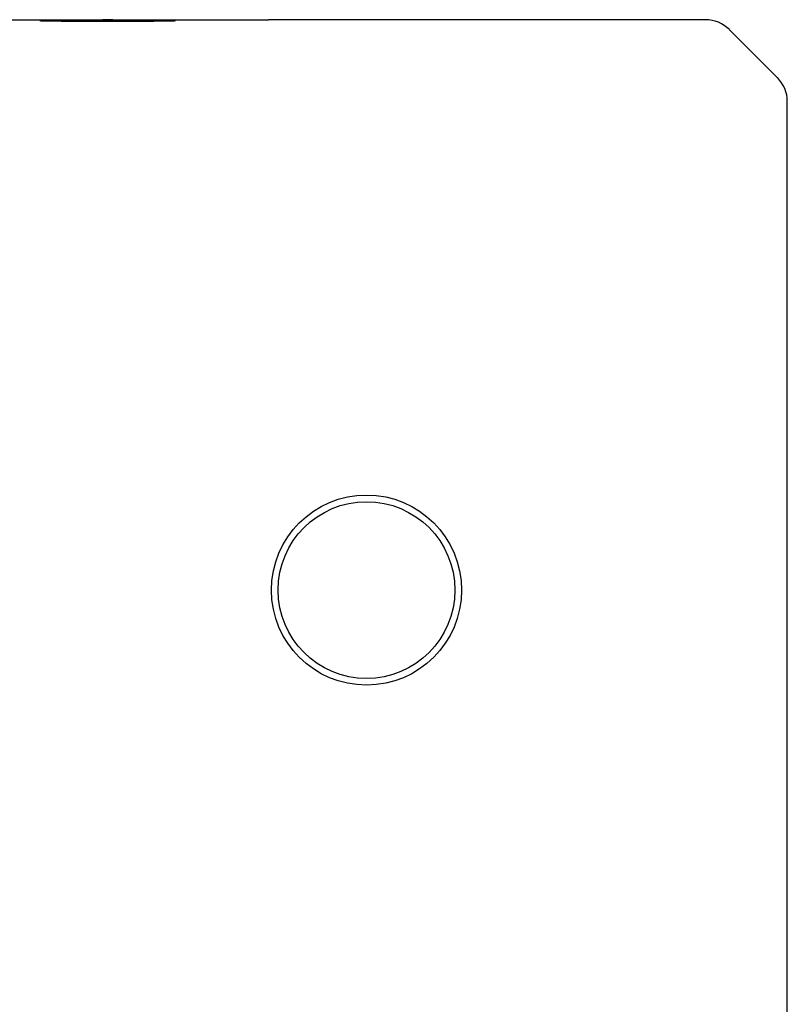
# Model space of a CAD drawing. Header units: millimetres. Extents: x 44 to 250, y 96 to 232.
# Tile 5 of 7: x 239 to 250, y 135 to 149. Entities that reach past the tile are written whole.
import ezdxf

# ---------------------------------------------------------------- set-up
doc = ezdxf.new("R2010")
doc.units = ezdxf.units.MM
doc.header["$LTSCALE"] = 16.335
doc.layers.add('00_COMPONENTS', color=7, linetype='CONTINUOUS')

msp = doc.modelspace()

# ---------------------------------------------------------------- linework, layer by layer
at = {"layer": '00_COMPONENTS', "color": 7}
for p, q in [((237.901, 149.136), (242.617, 149.136)), ((249.052, 149.136), (242.617, 149.136)), ((250.112, 148.282), (249.405, 148.989)), ((250.259, 121.343), (250.259, 147.929))]:
    msp.add_line(p, q, dxfattribs=at)
for radius in [1.4, 1.302]:
    msp.add_circle((244.059, 140.736), radius, dxfattribs=at)
for centre, start, end in [((249.052, 148.636), 45, 90), ((249.759, 147.929), 0, 45)]:
    msp.add_arc(centre, 0.5, start, end, dxfattribs=at)
at = {"layer": '00_COMPONENTS', "color": 4}
for points in [[(240.245, 149.132), (240.229, 149.132), (240.197, 149.132), (240.148, 149.131), (240.108, 149.131), (240.079, 149.131), (240.063, 149.131), (240.051, 149.131), (240.039, 149.131), (240.024, 149.131), (239.997, 149.131), (239.965, 149.131), (239.934, 149.131), (239.911, 149.131), (239.892, 149.131), (239.878, 149.131), (239.87, 149.131), (239.864, 149.131), (239.859, 149.131), (239.852, 149.131), (239.839, 149.131), (239.814, 149.131), (239.785, 149.131), (239.757, 149.13), (239.735, 149.13), (239.717, 149.13), (239.704, 149.13), (239.697, 149.13), (239.692, 149.13), (239.687, 149.13), (239.681, 149.13), (239.67, 149.13), (239.654, 149.13), (239.634, 149.13), (239.615, 149.13), (239.596, 149.129), (239.577, 149.129), (239.561, 149.129), (239.549, 149.129), (239.544, 149.129), (239.541, 149.129), (239.538, 149.129), (239.536, 149.129), (239.534, 149.129), (239.529, 149.129), (239.523, 149.129), (239.515, 149.129), (239.505, 149.129), (239.492, 149.129), (239.476, 149.128), (239.461, 149.128), (239.448, 149.128), (239.438, 149.128), (239.43, 149.128), (239.423, 149.128), (239.419, 149.128), (239.416, 149.128), (239.414, 149.128), (239.413, 149.128), (239.411, 149.128), (239.408, 149.128), (239.403, 149.128), (239.397, 149.127), (239.389, 149.127), (239.38, 149.127), (239.368, 149.127), (239.357, 149.127), (239.347, 149.127), (239.339, 149.126), (239.334, 149.126), (239.329, 149.126), (239.325, 149.126), (239.324, 149.126), (239.322, 149.126), (239.321, 149.126), (239.32, 149.126), (239.318, 149.126), (239.315, 149.126), (239.311, 149.126), (239.307, 149.126), (239.301, 149.126), (239.294, 149.125), (239.286, 149.125), (239.281, 149.125), (239.276, 149.125), (239.272, 149.125), (239.269, 149.125), (239.267, 149.125), (239.266, 149.125), (239.265, 149.125), (239.265, 149.125), (239.264, 149.125), (239.264, 149.124), (239.263, 149.124), (239.261, 149.124), (239.26, 149.124), (239.258, 149.124), (239.255, 149.124), (239.253, 149.123), (239.251, 149.123), (239.249, 149.123), (239.248, 149.123), (239.247, 149.123), (239.247, 149.123), (239.246, 149.123), (239.246, 149.123), (239.245, 149.123), (239.246, 149.123), (239.246, 149.123), (239.247, 149.123), (239.248, 149.123), (239.249, 149.123), (239.25, 149.122), (239.252, 149.122), (239.255, 149.122), (239.257, 149.122), (239.259, 149.122), (239.261, 149.121), (239.262, 149.121), (239.263, 149.121), (239.264, 149.121), (239.264, 149.121), (239.264, 149.121), (239.265, 149.121), (239.266, 149.121), (239.269, 149.121), (239.271, 149.121), (239.275, 149.121), (239.28, 149.121), (239.286, 149.121), (239.293, 149.12), (239.3, 149.12), (239.306, 149.12), (239.31, 149.12), (239.314, 149.12), (239.317, 149.12), (239.319, 149.12), (239.32, 149.12), (239.321, 149.12), (239.322, 149.119), (239.324, 149.119), (239.327, 149.119), (239.332, 149.119), (239.338, 149.119), (239.346, 149.119), (239.355, 149.119), (239.367, 149.119), (239.378, 149.119), (239.388, 149.118), (239.395, 149.118), (239.401, 149.118), (239.406, 149.118), (239.409, 149.118), (239.411, 149.118), (239.412, 149.118), (239.414, 149.118), (239.417, 149.118), (239.422, 149.118), (239.428, 149.118), (239.436, 149.118), (239.446, 149.118), (239.46, 149.118), (239.475, 149.117), (239.491, 149.117), (239.504, 149.117), (239.515, 149.117), (239.522, 149.117), (239.529, 149.117), (239.534, 149.117), (239.536, 149.117), (239.538, 149.117), (239.541, 149.117), (239.544, 149.117), (239.549, 149.117), (239.557, 149.117), (239.567, 149.116), (239.579, 149.116), (239.595, 149.116), (239.614, 149.116), (239.632, 149.116), (239.648, 149.116), (239.661, 149.116), (239.67, 149.116), (239.678, 149.116), (239.684, 149.116), (239.689, 149.116), (239.694, 149.116), (239.702, 149.116), (239.711, 149.115), (239.721, 149.115), (239.736, 149.115), (239.754, 149.115), (239.782, 149.115), (239.811, 149.115), (239.836, 149.115), (239.848, 149.115), (239.856, 149.115), (239.861, 149.115), (239.867, 149.115), (239.875, 149.115), (239.888, 149.115), (239.908, 149.115), (239.931, 149.115), (239.962, 149.115), (239.993, 149.114), (240.02, 149.114), (240.034, 149.114), (240.042, 149.114), (240.048, 149.114), (240.054, 149.114), (240.062, 149.114), (240.077, 149.114), (240.097, 149.114), (240.122, 149.114), (240.155, 149.114), (240.196, 149.114), (240.229, 149.114), (240.245, 149.114)], [(240.245, 149.114), (240.262, 149.114), (240.294, 149.114), (240.342, 149.114), (240.383, 149.114), (240.411, 149.114), (240.427, 149.114), (240.44, 149.114), (240.451, 149.114), (240.467, 149.114), (240.494, 149.114), (240.525, 149.115), (240.556, 149.115), (240.58, 149.115), (240.599, 149.115), (240.613, 149.115), (240.621, 149.115), (240.627, 149.115), (240.632, 149.115), (240.639, 149.115), (240.652, 149.115), (240.677, 149.115), (240.705, 149.115), (240.734, 149.115), (240.756, 149.115), (240.774, 149.115), (240.786, 149.116), (240.793, 149.116), (240.799, 149.116), (240.803, 149.116), (240.81, 149.116), (240.821, 149.116), (240.837, 149.116), (240.856, 149.116), (240.876, 149.116), (240.895, 149.116), (240.914, 149.116), (240.93, 149.117), (240.941, 149.117), (240.947, 149.117), (240.95, 149.117), (240.953, 149.117), (240.954, 149.117), (240.957, 149.117), (240.961, 149.117), (240.968, 149.117), (240.976, 149.117), (240.986, 149.117), (240.999, 149.117), (241.014, 149.117), (241.03, 149.117), (241.043, 149.118), (241.053, 149.118), (241.061, 149.118), (241.067, 149.118), (241.072, 149.118), (241.074, 149.118), (241.076, 149.118), (241.078, 149.118), (241.08, 149.118), (241.083, 149.118), (241.088, 149.118), (241.094, 149.118), (241.101, 149.118), (241.111, 149.119), (241.122, 149.119), (241.134, 149.119), (241.144, 149.119), (241.151, 149.119), (241.157, 149.119), (241.162, 149.119), (241.165, 149.119), (241.167, 149.119), (241.169, 149.119), (241.169, 149.12), (241.171, 149.12), (241.173, 149.12), (241.176, 149.12), (241.179, 149.12), (241.184, 149.12), (241.19, 149.12), (241.197, 149.12), (241.204, 149.121), (241.21, 149.121), (241.215, 149.121), (241.218, 149.121), (241.221, 149.121), (241.224, 149.121), (241.225, 149.121), (241.226, 149.121), (241.226, 149.121), (241.226, 149.121), (241.227, 149.121), (241.228, 149.121), (241.229, 149.121), (241.231, 149.122), (241.233, 149.122), (241.235, 149.122), (241.238, 149.122), (241.24, 149.122), (241.242, 149.123), (241.243, 149.123), (241.243, 149.123), (241.244, 149.123), (241.245, 149.123), (241.245, 149.123), (241.246, 149.123), (241.245, 149.123), (241.245, 149.123), (241.244, 149.123), (241.243, 149.123), (241.242, 149.123), (241.24, 149.123), (241.238, 149.123), (241.236, 149.124), (241.233, 149.124), (241.231, 149.124), (241.23, 149.124), (241.229, 149.124), (241.228, 149.124), (241.227, 149.124), (241.227, 149.125), (241.226, 149.125), (241.225, 149.125), (241.224, 149.125), (241.222, 149.125), (241.219, 149.125), (241.216, 149.125), (241.211, 149.125), (241.205, 149.125), (241.198, 149.125), (241.191, 149.126), (241.185, 149.126), (241.18, 149.126), (241.177, 149.126), (241.174, 149.126), (241.172, 149.126), (241.171, 149.126), (241.17, 149.126), (241.168, 149.126), (241.167, 149.126), (241.163, 149.126), (241.158, 149.126), (241.153, 149.126), (241.145, 149.127), (241.136, 149.127), (241.124, 149.127), (241.113, 149.127), (241.103, 149.127), (241.095, 149.127), (241.09, 149.127), (241.085, 149.128), (241.082, 149.128), (241.08, 149.128), (241.078, 149.128), (241.076, 149.128), (241.074, 149.128), (241.069, 149.128), (241.063, 149.128), (241.055, 149.128), (241.044, 149.128), (241.031, 149.128), (241.015, 149.128), (241, 149.129), (240.987, 149.129), (240.976, 149.129), (240.968, 149.129), (240.962, 149.129), (240.957, 149.129), (240.954, 149.129), (240.953, 149.129), (240.95, 149.129), (240.947, 149.129), (240.941, 149.129), (240.934, 149.129), (240.924, 149.129), (240.912, 149.129), (240.896, 149.129), (240.877, 149.13), (240.858, 149.13), (240.842, 149.13), (240.83, 149.13), (240.82, 149.13), (240.813, 149.13), (240.806, 149.13), (240.802, 149.13), (240.796, 149.13), (240.789, 149.13), (240.78, 149.13), (240.769, 149.13), (240.755, 149.13), (240.737, 149.13), (240.708, 149.131), (240.68, 149.131), (240.655, 149.131), (240.642, 149.131), (240.635, 149.131), (240.63, 149.131), (240.624, 149.131), (240.616, 149.131), (240.602, 149.131), (240.583, 149.131), (240.56, 149.131), (240.529, 149.131), (240.497, 149.131), (240.47, 149.131), (240.457, 149.131), (240.449, 149.131), (240.443, 149.131), (240.437, 149.131), (240.429, 149.131), (240.414, 149.131), (240.394, 149.131), (240.369, 149.131), (240.336, 149.131), (240.295, 149.132), (240.262, 149.132), (240.245, 149.132)]]:
    msp.add_open_spline(points, degree=3, knots=[0, 0, 0, 0, 0.015625, 0.03125, 0.046875, 0.054688, 0.058594, 0.0625, 0.066406, 0.070312, 0.078125, 0.09375, 0.101562, 0.109375, 0.117188, 0.121094, 0.123047, 0.125, 0.126953, 0.128906, 0.132812, 0.140625, 0.15625, 0.164062, 0.171875, 0.179688, 0.183594, 0.185547, 0.1875, 0.189453, 0.191406, 0.195312, 0.203125, 0.210938, 0.21875, 0.226562, 0.234375, 0.242188, 0.246094, 0.248047, 0.249023, 0.25, 0.250977, 0.251953, 0.253906, 0.257812, 0.261719, 0.265625, 0.273438, 0.28125, 0.289062, 0.296875, 0.300781, 0.304688, 0.308594, 0.310547, 0.311523, 0.3125, 0.313477, 0.314453, 0.316406, 0.320312, 0.324219, 0.328125, 0.335938, 0.34375, 0.351562, 0.359375, 0.363281, 0.367188, 0.371094, 0.373047, 0.374023, 0.375, 0.375977, 0.376953, 0.378906, 0.382812, 0.386719, 0.390625, 0.398438, 0.40625, 0.414062, 0.421875, 0.425781, 0.429688, 0.433594, 0.435547, 0.436523, 0.4375, 0.438477, 0.439453, 0.441406, 0.445312, 0.449219, 0.453125, 0.460938, 0.46875, 0.476562, 0.484375, 0.488281, 0.492188, 0.494141, 0.496094, 0.498047, 0.499023, 0.5, 0.500977, 0.501953, 0.503906, 0.507812, 0.511719, 0.515625, 0.523438, 0.53125, 0.539062, 0.546875, 0.550781, 0.554688, 0.558594, 0.560547, 0.561523, 0.5625, 0.563477, 0.564453, 0.566406, 0.570312, 0.574219, 0.578125, 0.585938, 0.59375, 0.601562, 0.609375, 0.613281, 0.617188, 0.621094, 0.623047, 0.624023, 0.625, 0.625977, 0.626953, 0.628906, 0.632812, 0.636719, 0.640625, 0.648438, 0.65625, 0.664062, 0.671875, 0.675781, 0.679688, 0.683594, 0.685547, 0.686523, 0.6875, 0.688477, 0.689453, 0.691406, 0.695312, 0.699219, 0.703125, 0.710938, 0.71875, 0.726562, 0.734375, 0.738281, 0.742188, 0.746094, 0.748047, 0.749023, 0.75, 0.750977, 0.751953, 0.753906, 0.757812, 0.761719, 0.765625, 0.773438, 0.78125, 0.789062, 0.796875, 0.800781, 0.804688, 0.808594, 0.810547, 0.8125, 0.814453, 0.816406, 0.820312, 0.824219, 0.828125, 0.835938, 0.84375, 0.859375, 0.867188, 0.871094, 0.873047, 0.875, 0.876953, 0.878906, 0.882812, 0.890625, 0.898438, 0.90625, 0.921875, 0.929688, 0.933594, 0.935547, 0.9375, 0.939453, 0.941406, 0.945312, 0.953125, 0.960938, 0.96875, 0.984375, 1, 1, 1, 1], dxfattribs=at)
at = {"layer": '00_COMPONENTS', "color": 7}
for points, knots in [([(240.245, 149.13), (240.193, 149.13), (240.091, 149.13), (239.966, 149.129), (239.869, 149.129), (239.802, 149.129), (239.739, 149.128), (239.681, 149.128), (239.629, 149.127), (239.582, 149.127), (239.547, 149.126), (239.523, 149.126), (239.507, 149.126), (239.493, 149.125), (239.48, 149.125), (239.47, 149.125), (239.461, 149.124), (239.455, 149.124), (239.452, 149.124), (239.449, 149.124), (239.448, 149.123), (239.446, 149.123), (239.446, 149.123), (239.445, 149.123), (239.445, 149.123)], [0, 0, 0, 0, 0.195057, 0.382609, 0.471306, 0.555464, 0.634274, 0.706975, 0.772869, 0.831321, 0.881768, 0.903835, 0.923725, 0.941391, 0.956789, 0.969884, 0.980645, 0.989044, 0.992353, 0.995067, 0.997183, 0.998703, 0.999631, 1, 1, 1, 1]), ([(239.445, 149.123), (239.445, 149.123), (239.446, 149.123), (239.446, 149.122), (239.448, 149.122), (239.449, 149.122), (239.452, 149.122), (239.455, 149.122), (239.461, 149.121), (239.47, 149.121), (239.48, 149.121), (239.493, 149.12), (239.507, 149.12), (239.523, 149.12), (239.547, 149.119), (239.582, 149.119), (239.629, 149.118), (239.681, 149.118), (239.739, 149.117), (239.802, 149.117), (239.869, 149.117), (239.966, 149.116), (240.091, 149.116), (240.193, 149.116), (240.245, 149.116)], [0, 0, 0, 0, 0.000369, 0.001297, 0.002817, 0.004933, 0.007647, 0.010956, 0.019355, 0.030116, 0.043211, 0.058609, 0.076275, 0.096165, 0.118232, 0.168679, 0.227131, 0.293025, 0.365726, 0.444536, 0.528694, 0.617391, 0.804943, 1, 1, 1, 1]), ([(241.045, 149.123), (241.045, 149.123), (241.045, 149.123), (241.044, 149.123), (241.043, 149.123), (241.041, 149.124), (241.039, 149.124), (241.035, 149.124), (241.029, 149.124), (241.021, 149.125), (241.01, 149.125), (240.998, 149.125), (240.984, 149.126), (240.968, 149.126), (240.943, 149.126), (240.908, 149.127), (240.862, 149.127), (240.809, 149.128), (240.751, 149.128), (240.688, 149.129), (240.621, 149.129), (240.525, 149.129), (240.399, 149.13), (240.297, 149.13), (240.245, 149.13)], [0, 0, 0, 0, 0.000369, 0.001297, 0.002817, 0.004933, 0.007647, 0.010956, 0.019355, 0.030116, 0.043211, 0.058609, 0.076275, 0.096165, 0.118232, 0.168679, 0.227131, 0.293025, 0.365726, 0.444536, 0.528694, 0.617391, 0.804943, 1, 1, 1, 1]), ([(240.245, 149.116), (240.297, 149.116), (240.399, 149.116), (240.525, 149.116), (240.621, 149.117), (240.688, 149.117), (240.751, 149.117), (240.809, 149.118), (240.862, 149.118), (240.908, 149.119), (240.943, 149.119), (240.968, 149.12), (240.984, 149.12), (240.998, 149.12), (241.01, 149.121), (241.021, 149.121), (241.029, 149.121), (241.035, 149.122), (241.039, 149.122), (241.041, 149.122), (241.043, 149.122), (241.044, 149.122), (241.045, 149.123), (241.045, 149.123), (241.045, 149.123)], [0, 0, 0, 0, 0.195057, 0.382609, 0.471306, 0.555464, 0.634274, 0.706975, 0.772869, 0.831321, 0.881768, 0.903835, 0.923725, 0.941391, 0.956789, 0.969884, 0.980645, 0.989044, 0.992353, 0.995067, 0.997183, 0.998703, 0.999631, 1, 1, 1, 1])]:
    msp.add_open_spline(points, degree=3, knots=knots, dxfattribs=at)

doc.saveas('drawing.dxf')
